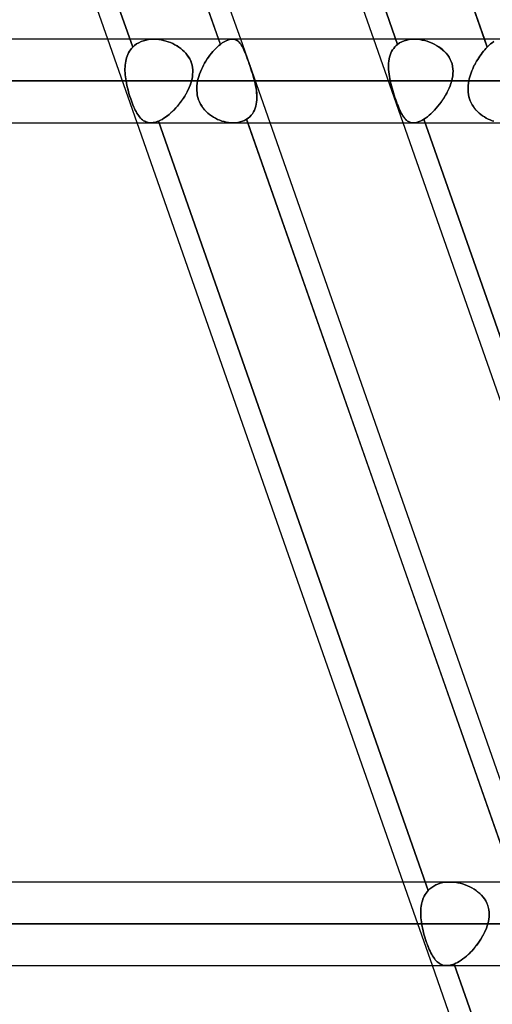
# Model space of a CAD drawing. Header units: millimetres. Extents: x -185 to 185, y -54 to 130.
# Tile 31 of 76: x -48 to -41, y 36 to 51. Entities that reach past the tile are written whole.
import ezdxf

# ---------------------------------------------------------------- set-up
doc = ezdxf.new("R2010")
doc.units = ezdxf.units.MM
doc.layers.add('MAIN-1', color=7, linetype='Continuous')
doc.layers.add('MAIN-2', color=7, linetype='Continuous')

msp = doc.modelspace()

# ---------------------------------------------------------------- linework, layer by layer
at = {"layer": 'MAIN-1'}
for p, q in [((-44.858, 62.413), (-40.814, 50.882)), ((-46.538, 50.882), (-50.471, 62.095)), ((-48.788, 62.095), (-44.855, 50.882)), ((-44.519, 50.882), (-48.452, 62.095)), ((-42.496, 50.882), (-46.43, 62.095)), ((91.581, 50.882), (-91.581, 50.882)), ((92.124, 50.248), (-92.124, 50.248)), ((-91.603, 49.612), (91.603, 49.612)), ((-42.047, 38.082), (-46.092, 49.612)), ((-44.409, 49.612), (-40.364, 38.082)), ((-40.029, 38.082), (-44.073, 49.612)), ((-38.006, 38.082), (-42.051, 49.612)), ((96.074, 38.082), (-96.074, 38.082)), ((96.649, 37.447), (-96.649, 37.447)), ((-96.053, 36.812), (96.053, 36.812)), ((-37.557, 25.282), (-41.602, 36.812))]:
    msp.add_line(p, q, dxfattribs=at)
at = {"layer": 'MAIN-2'}
for p, q in [((-46.159, 50.761), (-50.257, 62.442)), ((-50.257, 62.442), (-46.159, 50.761)), ((-44.827, 50.804), (-48.919, 62.468)), ((-42.133, 50.804), (-46.225, 62.468)), ((-46.225, 62.468), (-42.133, 50.804)), ((-40.771, 50.761), (-44.869, 62.442)), ((-46.092, 49.612), (-46.538, 50.882)), ((-46.069, 50.829), (-46.034, 50.846)), ((-46.034, 50.846), (-46.069, 50.829)), ((-46.034, 50.846), (-45.997, 50.86)), ((-45.997, 50.86), (-46.034, 50.846)), ((-45.997, 50.86), (-45.958, 50.87)), ((-45.958, 50.87), (-45.997, 50.86)), ((-45.958, 50.87), (-45.918, 50.877)), ((-45.918, 50.877), (-45.958, 50.87)), ((-45.918, 50.877), (-45.877, 50.881)), ((-45.877, 50.881), (-45.918, 50.877)), ((-45.877, 50.881), (-45.835, 50.882)), ((-45.835, 50.882), (-45.877, 50.881)), ((-45.835, 50.882), (-45.799, 50.881)), ((-45.799, 50.881), (-45.835, 50.882)), ((-45.799, 50.881), (-45.763, 50.877)), ((-45.763, 50.877), (-45.799, 50.881)), ((-45.763, 50.877), (-45.726, 50.872)), ((-45.727, 50.872), (-45.763, 50.877)), ((-45.691, 50.864), (-45.727, 50.872)), ((-45.726, 50.872), (-45.69, 50.864)), ((-45.655, 50.855), (-45.691, 50.864)), ((-45.69, 50.864), (-45.654, 50.855)), ((-45.619, 50.843), (-45.655, 50.855)), ((-45.654, 50.855), (-45.619, 50.843)), ((-44.855, 50.882), (-44.827, 50.804)), ((-44.742, 50.858), (-44.769, 50.844)), ((-44.769, 50.843), (-44.742, 50.858)), ((-44.715, 50.869), (-44.742, 50.858)), ((-44.742, 50.858), (-44.715, 50.869)), ((-44.69, 50.877), (-44.715, 50.869)), ((-44.715, 50.869), (-44.69, 50.877)), ((-44.665, 50.881), (-44.69, 50.877)), ((-44.69, 50.877), (-44.665, 50.881)), ((-44.643, 50.882), (-44.665, 50.881)), ((-44.665, 50.881), (-44.643, 50.882)), ((-44.624, 50.881), (-44.643, 50.882)), ((-44.643, 50.882), (-44.624, 50.881)), ((-44.606, 50.877), (-44.624, 50.881)), ((-44.624, 50.881), (-44.606, 50.877)), ((-44.589, 50.87), (-44.606, 50.877)), ((-44.606, 50.877), (-44.589, 50.87)), ((-44.573, 50.861), (-44.589, 50.87)), ((-44.589, 50.87), (-44.573, 50.861)), ((-44.558, 50.85), (-44.573, 50.861)), ((-44.573, 50.861), (-44.558, 50.851)), ((-44.558, 50.851), (-44.543, 50.838)), ((-44.543, 50.837), (-44.558, 50.85)), ((-44.073, 49.612), (-44.519, 50.882)), ((-42.051, 49.612), (-42.496, 50.882)), ((-42.068, 50.843), (-42.033, 50.858)), ((-42.033, 50.858), (-42.068, 50.844)), ((-42.033, 50.858), (-41.995, 50.869)), ((-41.995, 50.869), (-42.033, 50.858)), ((-41.995, 50.869), (-41.955, 50.877)), ((-41.955, 50.877), (-41.995, 50.869)), ((-41.955, 50.877), (-41.914, 50.881)), ((-41.914, 50.881), (-41.955, 50.877)), ((-41.914, 50.881), (-41.872, 50.882)), ((-41.872, 50.882), (-41.914, 50.881)), ((-41.872, 50.882), (-41.834, 50.881)), ((-41.834, 50.881), (-41.872, 50.882)), ((-41.834, 50.881), (-41.796, 50.877)), ((-41.796, 50.877), (-41.834, 50.881)), ((-41.796, 50.877), (-41.758, 50.87)), ((-41.758, 50.87), (-41.796, 50.877)), ((-41.758, 50.87), (-41.72, 50.861)), ((-41.72, 50.861), (-41.758, 50.87)), ((-41.72, 50.861), (-41.683, 50.851)), ((-41.683, 50.85), (-41.72, 50.861)), ((-41.683, 50.851), (-41.646, 50.838)), ((-41.646, 50.837), (-41.683, 50.85)), ((-40.814, 50.882), (-40.771, 50.761)), ((-40.67, 50.846), (-40.694, 50.829)), ((-40.694, 50.829), (-40.67, 50.846)), ((-46.222, 50.676), (-46.208, 50.699)), ((-46.208, 50.699), (-46.222, 50.676)), ((-46.208, 50.699), (-46.193, 50.721)), ((-46.193, 50.721), (-46.208, 50.699)), ((-46.193, 50.721), (-46.177, 50.742)), ((-46.177, 50.742), (-46.193, 50.721)), ((-46.177, 50.742), (-46.159, 50.761)), ((-46.159, 50.761), (-46.177, 50.742)), ((-46.159, 50.761), (-46.132, 50.787)), ((-46.132, 50.787), (-46.159, 50.761)), ((-46.132, 50.787), (-46.101, 50.81)), ((-46.101, 50.81), (-46.132, 50.787)), ((-46.101, 50.81), (-46.069, 50.829)), ((-46.069, 50.829), (-46.101, 50.81)), ((-45.619, 50.843), (-45.585, 50.83)), ((-45.585, 50.83), (-45.619, 50.843)), ((-45.585, 50.83), (-45.551, 50.815)), ((-45.551, 50.815), (-45.585, 50.83)), ((-45.551, 50.815), (-45.519, 50.799)), ((-45.518, 50.799), (-45.551, 50.815)), ((-45.519, 50.799), (-45.488, 50.781)), ((-45.487, 50.781), (-45.518, 50.799)), ((-45.488, 50.781), (-45.458, 50.762)), ((-45.457, 50.761), (-45.487, 50.781)), ((-45.458, 50.762), (-45.429, 50.741)), ((-45.428, 50.74), (-45.457, 50.761)), ((-45.429, 50.741), (-45.402, 50.718)), ((-45.401, 50.718), (-45.428, 50.74)), ((-45.402, 50.718), (-45.376, 50.694)), ((-45.376, 50.694), (-45.401, 50.718)), ((-44.919, 50.72), (-44.942, 50.694)), ((-44.942, 50.694), (-44.919, 50.72)), ((-44.896, 50.743), (-44.919, 50.72)), ((-44.919, 50.72), (-44.896, 50.743)), ((-44.873, 50.765), (-44.896, 50.743)), ((-44.896, 50.743), (-44.873, 50.765)), ((-44.85, 50.786), (-44.873, 50.765)), ((-44.873, 50.765), (-44.85, 50.785)), ((-44.827, 50.804), (-44.85, 50.786)), ((-44.85, 50.785), (-44.827, 50.804)), ((-44.798, 50.826), (-44.827, 50.804)), ((-44.827, 50.804), (-44.798, 50.826)), ((-44.769, 50.844), (-44.798, 50.826)), ((-44.798, 50.826), (-44.769, 50.843)), ((-44.543, 50.838), (-44.53, 50.823)), ((-44.53, 50.823), (-44.543, 50.837)), ((-44.517, 50.806), (-44.53, 50.823)), ((-44.53, 50.823), (-44.517, 50.806)), ((-44.505, 50.787), (-44.517, 50.806)), ((-44.517, 50.806), (-44.505, 50.788)), ((-44.505, 50.788), (-44.493, 50.768)), ((-44.493, 50.767), (-44.505, 50.787)), ((-44.493, 50.768), (-44.482, 50.746)), ((-44.482, 50.745), (-44.493, 50.767)), ((-44.482, 50.746), (-44.471, 50.722)), ((-44.47, 50.721), (-44.482, 50.745)), ((-44.471, 50.722), (-44.46, 50.697)), ((-44.459, 50.696), (-44.47, 50.721)), ((-44.46, 50.697), (-44.448, 50.669)), ((-44.448, 50.668), (-44.459, 50.696)), ((-42.224, 50.694), (-42.209, 50.72)), ((-42.209, 50.72), (-42.224, 50.694)), ((-42.209, 50.72), (-42.193, 50.743)), ((-42.193, 50.743), (-42.209, 50.72)), ((-42.193, 50.743), (-42.175, 50.765)), ((-42.175, 50.765), (-42.193, 50.743)), ((-42.155, 50.786), (-42.175, 50.765)), ((-42.175, 50.765), (-42.155, 50.785)), ((-42.155, 50.785), (-42.133, 50.804)), ((-42.133, 50.804), (-42.155, 50.786)), ((-42.133, 50.804), (-42.102, 50.826)), ((-42.102, 50.826), (-42.133, 50.804)), ((-42.068, 50.844), (-42.102, 50.826)), ((-42.102, 50.826), (-42.068, 50.843)), ((-41.646, 50.838), (-41.61, 50.823)), ((-41.61, 50.823), (-41.646, 50.837)), ((-41.61, 50.823), (-41.575, 50.806)), ((-41.575, 50.806), (-41.61, 50.823)), ((-41.575, 50.806), (-41.542, 50.788)), ((-41.541, 50.787), (-41.575, 50.806)), ((-41.542, 50.788), (-41.51, 50.768)), ((-41.508, 50.767), (-41.541, 50.787)), ((-41.51, 50.768), (-41.479, 50.746)), ((-41.478, 50.745), (-41.508, 50.767)), ((-41.479, 50.746), (-41.449, 50.722)), ((-41.448, 50.721), (-41.478, 50.745)), ((-41.449, 50.722), (-41.421, 50.697)), ((-41.421, 50.696), (-41.448, 50.721)), ((-41.421, 50.697), (-41.396, 50.669)), ((-41.395, 50.668), (-41.421, 50.696)), ((-40.827, 50.699), (-40.845, 50.676)), ((-40.845, 50.676), (-40.827, 50.699)), ((-40.808, 50.721), (-40.827, 50.699)), ((-40.827, 50.699), (-40.808, 50.721)), ((-40.79, 50.742), (-40.808, 50.721)), ((-40.808, 50.721), (-40.79, 50.742)), ((-40.771, 50.761), (-40.79, 50.742)), ((-40.79, 50.742), (-40.771, 50.761)), ((-40.745, 50.787), (-40.771, 50.761)), ((-40.771, 50.761), (-40.745, 50.787)), ((-40.719, 50.81), (-40.745, 50.787)), ((-40.745, 50.787), (-40.719, 50.81)), ((-40.694, 50.829), (-40.719, 50.81)), ((-40.719, 50.81), (-40.694, 50.829)), ((-46.271, 50.519), (-46.267, 50.547)), ((-46.267, 50.547), (-46.271, 50.519)), ((-46.267, 50.547), (-46.261, 50.574)), ((-46.26, 50.574), (-46.267, 50.547)), ((-46.261, 50.574), (-46.253, 50.601)), ((-46.253, 50.601), (-46.26, 50.574)), ((-46.253, 50.601), (-46.244, 50.627)), ((-46.244, 50.627), (-46.253, 50.601)), ((-46.244, 50.627), (-46.234, 50.652)), ((-46.234, 50.652), (-46.244, 50.627)), ((-46.234, 50.652), (-46.222, 50.676)), ((-46.222, 50.676), (-46.234, 50.652)), ((-45.376, 50.694), (-45.352, 50.669)), ((-45.352, 50.668), (-45.376, 50.694)), ((-45.352, 50.669), (-45.33, 50.641)), ((-45.33, 50.641), (-45.352, 50.668)), ((-45.33, 50.641), (-45.31, 50.613)), ((-45.31, 50.612), (-45.33, 50.641)), ((-45.31, 50.613), (-45.293, 50.582)), ((-45.293, 50.582), (-45.31, 50.612)), ((-45.293, 50.582), (-45.278, 50.552)), ((-45.278, 50.551), (-45.293, 50.582)), ((-45.278, 50.552), (-45.267, 50.52)), ((-45.266, 50.519), (-45.278, 50.551)), ((-45.048, 50.551), (-45.067, 50.519)), ((-45.067, 50.519), (-45.048, 50.551)), ((-45.028, 50.582), (-45.048, 50.551)), ((-45.048, 50.551), (-45.028, 50.582)), ((-45.007, 50.611), (-45.028, 50.582)), ((-45.028, 50.582), (-45.007, 50.611)), ((-44.986, 50.64), (-45.007, 50.611)), ((-45.007, 50.611), (-44.986, 50.64)), ((-44.964, 50.668), (-44.986, 50.64)), ((-44.986, 50.64), (-44.964, 50.668)), ((-44.942, 50.694), (-44.964, 50.668)), ((-44.964, 50.668), (-44.942, 50.694)), ((-44.448, 50.669), (-44.437, 50.64)), ((-44.436, 50.639), (-44.448, 50.668)), ((-44.437, 50.64), (-44.425, 50.609)), ((-44.425, 50.608), (-44.436, 50.639)), ((-44.425, 50.609), (-44.413, 50.576)), ((-44.413, 50.575), (-44.425, 50.608)), ((-44.413, 50.576), (-44.401, 50.542)), ((-44.401, 50.542), (-44.413, 50.575)), ((-42.27, 50.519), (-42.267, 50.551)), ((-42.267, 50.551), (-42.27, 50.519)), ((-42.267, 50.551), (-42.262, 50.582)), ((-42.262, 50.582), (-42.267, 50.551)), ((-42.262, 50.582), (-42.255, 50.611)), ((-42.255, 50.611), (-42.262, 50.582)), ((-42.255, 50.611), (-42.246, 50.64)), ((-42.246, 50.64), (-42.255, 50.611)), ((-42.246, 50.64), (-42.236, 50.668)), ((-42.236, 50.668), (-42.246, 50.64)), ((-42.236, 50.668), (-42.224, 50.694)), ((-42.224, 50.694), (-42.236, 50.668)), ((-41.396, 50.669), (-41.372, 50.64)), ((-41.371, 50.639), (-41.395, 50.668)), ((-41.372, 50.64), (-41.351, 50.609)), ((-41.35, 50.608), (-41.371, 50.639)), ((-41.351, 50.609), (-41.333, 50.576)), ((-41.332, 50.575), (-41.35, 50.608)), ((-41.333, 50.576), (-41.318, 50.542)), ((-41.317, 50.542), (-41.332, 50.575)), ((-40.932, 50.547), (-40.948, 50.519)), ((-40.948, 50.519), (-40.932, 50.547)), ((-40.915, 50.574), (-40.932, 50.547)), ((-40.932, 50.547), (-40.915, 50.574)), ((-40.898, 50.601), (-40.915, 50.574)), ((-40.915, 50.574), (-40.898, 50.601)), ((-40.881, 50.627), (-40.898, 50.601)), ((-40.898, 50.601), (-40.881, 50.627)), ((-40.863, 50.652), (-40.881, 50.627)), ((-40.881, 50.627), (-40.863, 50.652)), ((-40.845, 50.676), (-40.863, 50.652)), ((-40.863, 50.652), (-40.845, 50.676)), ((-46.278, 50.432), (-46.277, 50.461)), ((-46.277, 50.461), (-46.278, 50.432)), ((-46.278, 50.402), (-46.278, 50.432)), ((-46.278, 50.432), (-46.278, 50.402)), ((-46.277, 50.372), (-46.278, 50.402)), ((-46.278, 50.402), (-46.277, 50.372)), ((-46.275, 50.491), (-46.277, 50.461)), ((-46.277, 50.461), (-46.275, 50.49)), ((-46.275, 50.49), (-46.271, 50.519)), ((-46.271, 50.519), (-46.275, 50.491)), ((-45.267, 50.52), (-45.258, 50.487)), ((-45.257, 50.486), (-45.266, 50.519)), ((-45.258, 50.487), (-45.251, 50.453)), ((-45.251, 50.452), (-45.257, 50.486)), ((-45.251, 50.453), (-45.248, 50.419)), ((-45.248, 50.418), (-45.251, 50.452)), ((-45.248, 50.419), (-45.247, 50.384)), ((-45.247, 50.384), (-45.248, 50.418)), ((-45.117, 50.421), (-45.132, 50.387)), ((-45.132, 50.387), (-45.117, 50.421)), ((-45.101, 50.454), (-45.117, 50.421)), ((-45.117, 50.421), (-45.101, 50.454)), ((-45.085, 50.487), (-45.101, 50.454)), ((-45.101, 50.454), (-45.085, 50.487)), ((-45.067, 50.519), (-45.085, 50.487)), ((-45.085, 50.487), (-45.067, 50.519)), ((-44.389, 50.507), (-44.401, 50.542)), ((-44.401, 50.542), (-44.389, 50.508)), ((-44.389, 50.508), (-44.377, 50.471)), ((-44.376, 50.47), (-44.389, 50.507)), ((-44.377, 50.471), (-44.364, 50.434)), ((-44.364, 50.434), (-44.376, 50.47)), ((-44.352, 50.396), (-44.364, 50.434)), ((-44.364, 50.434), (-44.352, 50.397)), ((-44.352, 50.397), (-44.34, 50.36)), ((-44.34, 50.359), (-44.352, 50.396)), ((-42.271, 50.487), (-42.27, 50.519)), ((-42.27, 50.519), (-42.271, 50.487)), ((-42.271, 50.454), (-42.271, 50.487)), ((-42.271, 50.487), (-42.271, 50.454)), ((-42.27, 50.421), (-42.271, 50.454)), ((-42.271, 50.454), (-42.27, 50.421)), ((-42.267, 50.387), (-42.27, 50.421)), ((-42.27, 50.421), (-42.267, 50.387)), ((-41.318, 50.542), (-41.306, 50.508)), ((-41.306, 50.507), (-41.317, 50.542)), ((-41.306, 50.508), (-41.297, 50.471)), ((-41.297, 50.47), (-41.306, 50.507)), ((-41.297, 50.471), (-41.292, 50.434)), ((-41.292, 50.434), (-41.297, 50.47)), ((-41.292, 50.434), (-41.29, 50.397)), ((-41.29, 50.396), (-41.292, 50.434)), ((-41.29, 50.397), (-41.291, 50.36)), ((-41.291, 50.359), (-41.29, 50.396)), ((-41.003, 50.402), (-41.015, 50.372)), ((-41.015, 50.372), (-41.003, 50.402)), ((-40.991, 50.432), (-41.003, 50.402)), ((-41.003, 50.402), (-40.991, 50.432)), ((-40.977, 50.461), (-40.991, 50.432)), ((-40.991, 50.432), (-40.977, 50.461)), ((-40.963, 50.491), (-40.977, 50.461)), ((-40.977, 50.461), (-40.963, 50.49)), ((-40.948, 50.519), (-40.963, 50.491)), ((-40.963, 50.49), (-40.948, 50.519)), ((-92.124, 50.248), (92.124, 50.248)), ((91.273, 50.248), (-91.273, 50.248)), ((-91.273, 50.248), (91.273, 50.248)), ((-61.849, 50.248), (-46.262, 50.248)), ((-46.262, 50.248), (-61.849, 50.248)), ((-45.268, 50.248), (-60.579, 50.248)), ((-60.579, 50.248), (-45.268, 50.248)), ((-46.275, 50.341), (-46.277, 50.372)), ((-46.277, 50.372), (-46.275, 50.341)), ((-46.272, 50.31), (-46.275, 50.341)), ((-46.275, 50.341), (-46.272, 50.31)), ((-46.267, 50.279), (-46.272, 50.31)), ((-46.272, 50.31), (-46.267, 50.279)), ((-46.262, 50.248), (-46.267, 50.279)), ((-46.267, 50.279), (-46.262, 50.248)), ((-46.262, 50.248), (-46.256, 50.213)), ((-46.256, 50.213), (-46.262, 50.248)), ((-45.268, 50.248), (-45.277, 50.214)), ((-45.277, 50.215), (-45.268, 50.248)), ((-45.259, 50.282), (-45.268, 50.248)), ((-45.268, 50.248), (-45.259, 50.281)), ((-45.253, 50.316), (-45.259, 50.282)), ((-45.259, 50.281), (-45.253, 50.315)), ((-45.249, 50.35), (-45.253, 50.316)), ((-45.253, 50.315), (-45.249, 50.35)), ((-45.247, 50.384), (-45.249, 50.35)), ((-45.249, 50.35), (-45.247, 50.384)), ((-45.18, 50.211), (-45.174, 50.248)), ((-45.174, 50.248), (-45.18, 50.211)), ((-45.166, 50.283), (-45.174, 50.248)), ((-45.174, 50.248), (-45.166, 50.283)), ((-45.174, 50.248), (-42.245, 50.248)), ((-42.245, 50.248), (-45.174, 50.248)), ((-45.156, 50.318), (-45.166, 50.283)), ((-45.166, 50.283), (-45.156, 50.318)), ((-45.144, 50.353), (-45.156, 50.318)), ((-45.156, 50.318), (-45.145, 50.352)), ((-45.145, 50.352), (-45.132, 50.387)), ((-45.132, 50.387), (-45.144, 50.353)), ((-44.34, 50.36), (-44.329, 50.322)), ((-44.329, 50.322), (-44.34, 50.359)), ((-44.318, 50.285), (-44.329, 50.322)), ((-44.329, 50.322), (-44.318, 50.285)), ((-44.308, 50.248), (-44.318, 50.285)), ((-44.318, 50.285), (-44.308, 50.248)), ((-41.311, 50.248), (-44.308, 50.248)), ((-44.308, 50.248), (-41.311, 50.248)), ((-44.299, 50.211), (-44.308, 50.248)), ((-44.308, 50.248), (-44.299, 50.211)), ((-42.263, 50.352), (-42.267, 50.387)), ((-42.267, 50.387), (-42.263, 50.353)), ((-42.263, 50.353), (-42.258, 50.318)), ((-42.258, 50.318), (-42.263, 50.352)), ((-42.252, 50.283), (-42.258, 50.318)), ((-42.258, 50.318), (-42.252, 50.283)), ((-42.245, 50.248), (-42.252, 50.283)), ((-42.252, 50.283), (-42.245, 50.248)), ((-42.245, 50.248), (-42.236, 50.211)), ((-42.236, 50.211), (-42.245, 50.248)), ((-41.311, 50.248), (-41.322, 50.211)), ((-41.322, 50.211), (-41.311, 50.248)), ((-41.302, 50.285), (-41.311, 50.248)), ((-41.311, 50.248), (-41.302, 50.285)), ((-41.295, 50.322), (-41.302, 50.285)), ((-41.302, 50.285), (-41.295, 50.322)), ((-41.291, 50.36), (-41.295, 50.322)), ((-41.295, 50.322), (-41.291, 50.359)), ((-41.056, 50.213), (-41.05, 50.248)), ((-41.05, 50.248), (-41.056, 50.213)), ((-41.043, 50.279), (-41.05, 50.248)), ((-41.05, 50.248), (-41.043, 50.279)), ((-41.05, 50.248), (41.05, 50.248)), ((41.05, 50.248), (-41.05, 50.248)), ((-41.035, 50.31), (-41.043, 50.279)), ((-41.043, 50.279), (-41.035, 50.31)), ((-41.025, 50.341), (-41.035, 50.31)), ((-41.035, 50.31), (-41.026, 50.341)), ((-41.026, 50.341), (-41.015, 50.372)), ((-41.015, 50.372), (-41.025, 50.341)), ((-46.256, 50.213), (-46.249, 50.179)), ((-46.249, 50.179), (-46.256, 50.213)), ((-46.249, 50.179), (-46.241, 50.145)), ((-46.241, 50.144), (-46.249, 50.179)), ((-46.241, 50.145), (-46.232, 50.111)), ((-46.232, 50.11), (-46.241, 50.144)), ((-46.232, 50.111), (-46.223, 50.077)), ((-46.222, 50.076), (-46.232, 50.11)), ((-45.317, 50.115), (-45.334, 50.082)), ((-45.333, 50.084), (-45.317, 50.116)), ((-45.317, 50.116), (-45.302, 50.149)), ((-45.302, 50.148), (-45.317, 50.115)), ((-45.302, 50.149), (-45.289, 50.182)), ((-45.289, 50.181), (-45.302, 50.148)), ((-45.289, 50.182), (-45.277, 50.215)), ((-45.277, 50.214), (-45.289, 50.181)), ((-45.187, 50.138), (-45.185, 50.175)), ((-45.185, 50.175), (-45.187, 50.139)), ((-45.187, 50.139), (-45.186, 50.103)), ((-45.186, 50.102), (-45.187, 50.138)), ((-45.186, 50.103), (-45.183, 50.067)), ((-45.183, 50.066), (-45.186, 50.102)), ((-45.185, 50.175), (-45.18, 50.211)), ((-45.18, 50.211), (-45.185, 50.175)), ((-44.292, 50.175), (-44.299, 50.211)), ((-44.299, 50.211), (-44.292, 50.174)), ((-44.285, 50.139), (-44.292, 50.175)), ((-44.292, 50.174), (-44.285, 50.138)), ((-44.28, 50.103), (-44.285, 50.139)), ((-44.285, 50.138), (-44.279, 50.101)), ((-44.276, 50.067), (-44.28, 50.103)), ((-44.279, 50.101), (-44.275, 50.065)), ((-42.236, 50.211), (-42.227, 50.175)), ((-42.227, 50.175), (-42.236, 50.211)), ((-42.227, 50.175), (-42.217, 50.139)), ((-42.217, 50.138), (-42.227, 50.175)), ((-42.217, 50.139), (-42.207, 50.103)), ((-42.207, 50.102), (-42.217, 50.138)), ((-42.207, 50.103), (-42.196, 50.067)), ((-42.196, 50.066), (-42.207, 50.102)), ((-41.385, 50.067), (-41.366, 50.103)), ((-41.367, 50.101), (-41.385, 50.065)), ((-41.35, 50.138), (-41.367, 50.101)), ((-41.366, 50.103), (-41.35, 50.139)), ((-41.35, 50.139), (-41.335, 50.175)), ((-41.335, 50.174), (-41.35, 50.138)), ((-41.322, 50.211), (-41.335, 50.174)), ((-41.335, 50.175), (-41.322, 50.211)), ((-41.062, 50.144), (-41.06, 50.179)), ((-41.06, 50.179), (-41.062, 50.145)), ((-41.062, 50.145), (-41.062, 50.111)), ((-41.062, 50.11), (-41.062, 50.144)), ((-41.062, 50.111), (-41.059, 50.077)), ((-41.059, 50.076), (-41.062, 50.11)), ((-41.06, 50.179), (-41.056, 50.213)), ((-41.056, 50.213), (-41.06, 50.179)), ((-46.223, 50.077), (-46.213, 50.043)), ((-46.212, 50.042), (-46.222, 50.076)), ((-46.213, 50.043), (-46.202, 50.01)), ((-46.202, 50.009), (-46.212, 50.042)), ((-46.202, 50.01), (-46.191, 49.978)), ((-46.191, 49.977), (-46.202, 50.009)), ((-46.191, 49.978), (-46.18, 49.946)), ((-46.18, 49.945), (-46.191, 49.977)), ((-45.412, 49.955), (-45.434, 49.924)), ((-45.433, 49.926), (-45.411, 49.956)), ((-45.39, 49.986), (-45.412, 49.955)), ((-45.411, 49.956), (-45.389, 49.987)), ((-45.37, 50.018), (-45.39, 49.986)), ((-45.389, 49.987), (-45.369, 50.019)), ((-45.351, 50.05), (-45.37, 50.018)), ((-45.369, 50.019), (-45.35, 50.051)), ((-45.334, 50.082), (-45.351, 50.05)), ((-45.35, 50.051), (-45.333, 50.084)), ((-45.183, 50.067), (-45.178, 50.031)), ((-45.178, 50.031), (-45.183, 50.066)), ((-45.17, 49.996), (-45.178, 50.031)), ((-45.178, 50.031), (-45.17, 49.997)), ((-45.17, 49.997), (-45.159, 49.963)), ((-45.159, 49.962), (-45.17, 49.996)), ((-45.159, 49.963), (-45.146, 49.93)), ((-45.146, 49.929), (-45.159, 49.962)), ((-44.273, 49.96), (-44.277, 49.927)), ((-44.273, 50.031), (-44.276, 50.067)), ((-44.276, 49.928), (-44.273, 49.962)), ((-44.275, 50.065), (-44.273, 50.03)), ((-44.272, 49.996), (-44.273, 50.031)), ((-44.273, 50.03), (-44.272, 49.995)), ((-44.273, 49.962), (-44.272, 49.996)), ((-44.272, 49.995), (-44.273, 49.96)), ((-42.196, 50.067), (-42.185, 50.031)), ((-42.185, 50.031), (-42.196, 50.066)), ((-42.185, 50.031), (-42.173, 49.997)), ((-42.173, 49.996), (-42.185, 50.031)), ((-42.173, 49.997), (-42.162, 49.963)), ((-42.161, 49.962), (-42.173, 49.996)), ((-42.162, 49.963), (-42.15, 49.93)), ((-42.15, 49.929), (-42.161, 49.962)), ((-41.449, 49.96), (-41.472, 49.927)), ((-41.471, 49.928), (-41.448, 49.962)), ((-41.426, 49.995), (-41.449, 49.96)), ((-41.448, 49.962), (-41.425, 49.996)), ((-41.405, 50.03), (-41.426, 49.995)), ((-41.425, 49.996), (-41.404, 50.031)), ((-41.385, 50.065), (-41.405, 50.03)), ((-41.404, 50.031), (-41.385, 50.067)), ((-41.059, 50.077), (-41.055, 50.043)), ((-41.055, 50.042), (-41.059, 50.076)), ((-41.055, 50.043), (-41.048, 50.01)), ((-41.048, 50.009), (-41.055, 50.042)), ((-41.048, 50.01), (-41.039, 49.978)), ((-41.039, 49.977), (-41.048, 50.009)), ((-41.039, 49.978), (-41.028, 49.946)), ((-41.028, 49.945), (-41.039, 49.977)), ((-46.18, 49.946), (-46.169, 49.916)), ((-46.169, 49.915), (-46.18, 49.945)), ((-46.169, 49.916), (-46.157, 49.887)), ((-46.157, 49.886), (-46.169, 49.915)), ((-46.157, 49.887), (-46.146, 49.859)), ((-46.145, 49.858), (-46.157, 49.886)), ((-46.146, 49.859), (-46.133, 49.832)), ((-46.133, 49.831), (-46.145, 49.858)), ((-46.133, 49.832), (-46.121, 49.806)), ((-46.121, 49.806), (-46.133, 49.831)), ((-46.121, 49.806), (-46.109, 49.782)), ((-46.108, 49.782), (-46.121, 49.806)), ((-45.53, 49.811), (-45.556, 49.786)), ((-45.555, 49.787), (-45.53, 49.812)), ((-45.53, 49.812), (-45.504, 49.839)), ((-45.505, 49.838), (-45.53, 49.811)), ((-45.481, 49.866), (-45.505, 49.838)), ((-45.504, 49.839), (-45.48, 49.867)), ((-45.457, 49.895), (-45.481, 49.866)), ((-45.48, 49.867), (-45.456, 49.896)), ((-45.434, 49.924), (-45.457, 49.895)), ((-45.456, 49.896), (-45.433, 49.926)), ((-45.146, 49.93), (-45.13, 49.898)), ((-45.13, 49.897), (-45.146, 49.929)), ((-45.13, 49.898), (-45.112, 49.868)), ((-45.112, 49.867), (-45.13, 49.897)), ((-45.112, 49.868), (-45.092, 49.838)), ((-45.091, 49.838), (-45.112, 49.867)), ((-45.092, 49.838), (-45.069, 49.811)), ((-45.069, 49.81), (-45.091, 49.838)), ((-45.069, 49.811), (-45.045, 49.785)), ((-45.044, 49.784), (-45.069, 49.81)), ((-44.324, 49.777), (-44.31, 49.804)), ((-44.31, 49.804), (-44.324, 49.777)), ((-44.31, 49.804), (-44.298, 49.834)), ((-44.298, 49.833), (-44.31, 49.804)), ((-44.298, 49.834), (-44.289, 49.864)), ((-44.289, 49.863), (-44.298, 49.833)), ((-44.289, 49.864), (-44.281, 49.896)), ((-44.282, 49.894), (-44.289, 49.863)), ((-44.277, 49.927), (-44.282, 49.894)), ((-44.281, 49.896), (-44.276, 49.928)), ((-42.15, 49.93), (-42.138, 49.898)), ((-42.138, 49.897), (-42.15, 49.929)), ((-42.138, 49.898), (-42.126, 49.868)), ((-42.126, 49.867), (-42.138, 49.897)), ((-42.126, 49.868), (-42.114, 49.838)), ((-42.114, 49.838), (-42.126, 49.867)), ((-42.114, 49.838), (-42.102, 49.811)), ((-42.102, 49.81), (-42.114, 49.838)), ((-42.102, 49.811), (-42.09, 49.785)), ((-42.09, 49.784), (-42.102, 49.81)), ((-41.573, 49.804), (-41.6, 49.777)), ((-41.6, 49.777), (-41.573, 49.804)), ((-41.573, 49.804), (-41.547, 49.834)), ((-41.547, 49.833), (-41.573, 49.804)), ((-41.547, 49.834), (-41.521, 49.864)), ((-41.521, 49.863), (-41.547, 49.833)), ((-41.521, 49.864), (-41.496, 49.896)), ((-41.496, 49.894), (-41.521, 49.863)), ((-41.496, 49.896), (-41.471, 49.928)), ((-41.472, 49.927), (-41.496, 49.894)), ((-41.028, 49.946), (-41.014, 49.916)), ((-41.014, 49.915), (-41.028, 49.945)), ((-41.014, 49.916), (-40.999, 49.887)), ((-40.998, 49.886), (-41.014, 49.915)), ((-40.999, 49.887), (-40.981, 49.859)), ((-40.981, 49.858), (-40.998, 49.886)), ((-40.981, 49.859), (-40.962, 49.832)), ((-40.961, 49.831), (-40.981, 49.858)), ((-40.962, 49.832), (-40.94, 49.806)), ((-40.94, 49.806), (-40.961, 49.831)), ((-40.917, 49.782), (-40.94, 49.806)), ((-40.94, 49.806), (-40.917, 49.782)), ((-46.109, 49.782), (-46.096, 49.76)), ((-46.096, 49.759), (-46.108, 49.782)), ((-46.096, 49.76), (-46.083, 49.739)), ((-46.082, 49.738), (-46.096, 49.759)), ((-46.083, 49.739), (-46.069, 49.719)), ((-46.069, 49.719), (-46.082, 49.738)), ((-46.069, 49.719), (-46.055, 49.701)), ((-46.055, 49.701), (-46.069, 49.719)), ((-46.055, 49.701), (-46.041, 49.685)), ((-46.041, 49.685), (-46.055, 49.701)), ((-46.041, 49.685), (-46.026, 49.67)), ((-46.026, 49.67), (-46.041, 49.685)), ((-46.026, 49.67), (-46.011, 49.657)), ((-46.011, 49.657), (-46.026, 49.67)), ((-46.011, 49.657), (-45.995, 49.645)), ((-45.995, 49.645), (-46.011, 49.657)), ((-45.74, 49.651), (-45.766, 49.639)), ((-45.766, 49.639), (-45.74, 49.651)), ((-45.714, 49.665), (-45.74, 49.651)), ((-45.74, 49.651), (-45.714, 49.665)), ((-45.688, 49.681), (-45.714, 49.665)), ((-45.714, 49.665), (-45.688, 49.681)), ((-45.688, 49.681), (-45.661, 49.699)), ((-45.661, 49.698), (-45.688, 49.681)), ((-45.635, 49.718), (-45.661, 49.698)), ((-45.661, 49.699), (-45.634, 49.718)), ((-45.608, 49.739), (-45.635, 49.718)), ((-45.634, 49.718), (-45.608, 49.74)), ((-45.582, 49.762), (-45.608, 49.739)), ((-45.608, 49.74), (-45.581, 49.762)), ((-45.556, 49.786), (-45.582, 49.762)), ((-45.581, 49.762), (-45.555, 49.787)), ((-45.045, 49.785), (-45.019, 49.761)), ((-45.018, 49.76), (-45.044, 49.784)), ((-45.019, 49.761), (-44.991, 49.738)), ((-44.991, 49.737), (-45.018, 49.76)), ((-44.991, 49.738), (-44.963, 49.717)), ((-44.962, 49.717), (-44.991, 49.737)), ((-44.963, 49.717), (-44.933, 49.698)), ((-44.932, 49.698), (-44.962, 49.717)), ((-44.933, 49.698), (-44.902, 49.681)), ((-44.901, 49.681), (-44.932, 49.698)), ((-44.902, 49.681), (-44.87, 49.665)), ((-44.87, 49.665), (-44.901, 49.681)), ((-44.838, 49.652), (-44.87, 49.665)), ((-44.87, 49.665), (-44.838, 49.652)), ((-44.805, 49.64), (-44.838, 49.652)), ((-44.838, 49.652), (-44.805, 49.64)), ((-44.459, 49.65), (-44.492, 49.636)), ((-44.492, 49.636), (-44.459, 49.65)), ((-44.428, 49.667), (-44.459, 49.65)), ((-44.459, 49.65), (-44.428, 49.667)), ((-44.428, 49.667), (-44.403, 49.685)), ((-44.403, 49.685), (-44.428, 49.667)), ((-44.428, 49.667), (-44.409, 49.612)), ((-40.336, 38.003), (-44.428, 49.667)), ((-44.403, 49.685), (-44.38, 49.705)), ((-44.38, 49.705), (-44.403, 49.685)), ((-44.38, 49.705), (-44.359, 49.727)), ((-44.359, 49.727), (-44.38, 49.705)), ((-44.359, 49.727), (-44.34, 49.751)), ((-44.34, 49.751), (-44.359, 49.727)), ((-44.34, 49.751), (-44.324, 49.777)), ((-44.324, 49.777), (-44.34, 49.751)), ((-42.09, 49.785), (-42.077, 49.76)), ((-42.077, 49.76), (-42.09, 49.784)), ((-42.077, 49.76), (-42.065, 49.738)), ((-42.065, 49.737), (-42.077, 49.76)), ((-42.065, 49.738), (-42.052, 49.717)), ((-42.052, 49.717), (-42.065, 49.737)), ((-42.052, 49.717), (-42.039, 49.698)), ((-42.039, 49.698), (-42.052, 49.717)), ((-42.039, 49.698), (-42.026, 49.681)), ((-42.025, 49.681), (-42.039, 49.698)), ((-42.026, 49.681), (-42.011, 49.665)), ((-42.011, 49.665), (-42.025, 49.681)), ((-42.011, 49.665), (-41.997, 49.652)), ((-41.997, 49.652), (-42.011, 49.665)), ((-41.997, 49.652), (-41.982, 49.64)), ((-41.982, 49.64), (-41.997, 49.652)), ((-41.792, 49.636), (-41.763, 49.65)), ((-41.763, 49.65), (-41.792, 49.636)), ((-41.763, 49.65), (-41.734, 49.667)), ((-41.734, 49.667), (-41.763, 49.65)), ((-41.708, 49.685), (-41.734, 49.667)), ((-41.734, 49.667), (-41.708, 49.685)), ((-37.642, 38.003), (-41.734, 49.667)), ((-41.734, 49.667), (-37.642, 38.003)), ((-41.681, 49.705), (-41.708, 49.685)), ((-41.708, 49.685), (-41.681, 49.705)), ((-41.654, 49.727), (-41.681, 49.705)), ((-41.681, 49.705), (-41.654, 49.727)), ((-41.627, 49.751), (-41.654, 49.727)), ((-41.654, 49.727), (-41.627, 49.751)), ((-41.6, 49.777), (-41.627, 49.751)), ((-41.627, 49.751), (-41.6, 49.777)), ((-40.893, 49.759), (-40.917, 49.782)), ((-40.917, 49.782), (-40.893, 49.76)), ((-40.893, 49.76), (-40.868, 49.739)), ((-40.867, 49.738), (-40.893, 49.759)), ((-40.868, 49.739), (-40.842, 49.719)), ((-40.841, 49.719), (-40.867, 49.738)), ((-40.842, 49.719), (-40.814, 49.701)), ((-40.814, 49.701), (-40.841, 49.719)), ((-40.786, 49.685), (-40.814, 49.701)), ((-40.814, 49.701), (-40.786, 49.685)), ((-40.757, 49.67), (-40.786, 49.685)), ((-40.786, 49.685), (-40.757, 49.67)), ((-40.728, 49.657), (-40.757, 49.67)), ((-40.757, 49.67), (-40.728, 49.657)), ((-40.698, 49.645), (-40.728, 49.657)), ((-40.728, 49.657), (-40.698, 49.645)), ((-45.995, 49.645), (-45.978, 49.635)), ((-45.978, 49.635), (-45.995, 49.645)), ((-45.978, 49.635), (-45.961, 49.627)), ((-45.961, 49.627), (-45.978, 49.635)), ((-45.961, 49.627), (-45.943, 49.621)), ((-45.943, 49.621), (-45.961, 49.627)), ((-45.943, 49.621), (-45.924, 49.616)), ((-45.924, 49.616), (-45.943, 49.621)), ((-45.924, 49.616), (-45.905, 49.613)), ((-45.905, 49.613), (-45.924, 49.616)), ((-45.905, 49.613), (-45.885, 49.612)), ((-45.885, 49.612), (-45.905, 49.613)), ((-45.885, 49.612), (-45.866, 49.613)), ((-45.866, 49.613), (-45.885, 49.612)), ((-45.866, 49.613), (-45.847, 49.615)), ((-45.847, 49.615), (-45.866, 49.613)), ((-45.847, 49.615), (-45.827, 49.619)), ((-45.827, 49.619), (-45.847, 49.615)), ((-45.827, 49.619), (-45.807, 49.624)), ((-45.807, 49.624), (-45.827, 49.619)), ((-45.807, 49.624), (-45.787, 49.631)), ((-45.787, 49.631), (-45.807, 49.624)), ((-45.787, 49.631), (-45.766, 49.639)), ((-45.766, 49.639), (-45.787, 49.631)), ((-41.666, 37.954), (-45.766, 49.639)), ((-45.766, 49.639), (-41.666, 37.954)), ((-44.772, 49.631), (-44.805, 49.64)), ((-44.805, 49.64), (-44.772, 49.631)), ((-44.739, 49.623), (-44.772, 49.631)), ((-44.772, 49.631), (-44.739, 49.623)), ((-44.706, 49.617), (-44.739, 49.623)), ((-44.739, 49.623), (-44.706, 49.617)), ((-44.673, 49.614), (-44.706, 49.617)), ((-44.706, 49.617), (-44.673, 49.614)), ((-44.64, 49.613), (-44.673, 49.614)), ((-44.673, 49.614), (-44.64, 49.613)), ((-44.601, 49.614), (-44.64, 49.613)), ((-44.64, 49.613), (-44.601, 49.614)), ((-44.563, 49.618), (-44.601, 49.614)), ((-44.601, 49.614), (-44.563, 49.618)), ((-44.527, 49.626), (-44.563, 49.618)), ((-44.563, 49.618), (-44.527, 49.626)), ((-44.492, 49.636), (-44.527, 49.626)), ((-44.527, 49.626), (-44.492, 49.636)), ((-41.982, 49.64), (-41.966, 49.631)), ((-41.966, 49.631), (-41.982, 49.64)), ((-41.966, 49.631), (-41.949, 49.623)), ((-41.949, 49.623), (-41.966, 49.631)), ((-41.949, 49.623), (-41.932, 49.617)), ((-41.932, 49.617), (-41.949, 49.623)), ((-41.932, 49.617), (-41.914, 49.614)), ((-41.914, 49.614), (-41.932, 49.617)), ((-41.914, 49.614), (-41.895, 49.613)), ((-41.895, 49.613), (-41.914, 49.614)), ((-41.895, 49.613), (-41.871, 49.614)), ((-41.871, 49.614), (-41.895, 49.613)), ((-41.871, 49.614), (-41.846, 49.618)), ((-41.846, 49.618), (-41.871, 49.614)), ((-41.846, 49.618), (-41.819, 49.626)), ((-41.819, 49.626), (-41.846, 49.618)), ((-41.819, 49.626), (-41.792, 49.636)), ((-41.792, 49.636), (-41.819, 49.626)), ((-40.668, 49.635), (-40.698, 49.645)), ((-40.698, 49.645), (-40.669, 49.635)), ((-41.602, 36.812), (-42.047, 38.082)), ((-41.641, 37.978), (-41.614, 38)), ((-41.614, 38), (-41.641, 37.978)), ((-41.614, 38), (-41.584, 38.02)), ((-41.584, 38.02), (-41.614, 38)), ((-41.584, 38.02), (-41.553, 38.037)), ((-41.553, 38.037), (-41.584, 38.02)), ((-41.553, 38.037), (-41.519, 38.051)), ((-41.519, 38.051), (-41.553, 38.037)), ((-41.519, 38.051), (-41.484, 38.063)), ((-41.484, 38.063), (-41.519, 38.051)), ((-41.484, 38.063), (-41.448, 38.072)), ((-41.448, 38.072), (-41.484, 38.063)), ((-41.448, 38.072), (-41.41, 38.078)), ((-41.41, 38.078), (-41.448, 38.072)), ((-41.41, 38.078), (-41.372, 38.082)), ((-41.372, 38.082), (-41.41, 38.078)), ((-41.372, 38.082), (-41.333, 38.082)), ((-41.333, 38.082), (-41.372, 38.082)), ((-41.333, 38.082), (-41.295, 38.081)), ((-41.295, 38.081), (-41.333, 38.082)), ((-41.295, 38.081), (-41.257, 38.077)), ((-41.257, 38.077), (-41.295, 38.081)), ((-41.257, 38.077), (-41.219, 38.071)), ((-41.219, 38.071), (-41.257, 38.077)), ((-41.219, 38.071), (-41.181, 38.063)), ((-41.182, 38.063), (-41.219, 38.071)), ((-41.144, 38.053), (-41.182, 38.063)), ((-41.181, 38.063), (-41.144, 38.053)), ((-41.144, 38.053), (-41.107, 38.04)), ((-41.107, 38.041), (-41.144, 38.053)), ((-41.071, 38.026), (-41.107, 38.041)), ((-41.107, 38.04), (-41.071, 38.026)), ((-41.071, 38.026), (-41.037, 38.011)), ((-41.036, 38.011), (-41.071, 38.026)), ((-41.037, 38.011), (-41.003, 37.993)), ((-41.003, 37.993), (-41.036, 38.011)), ((-41.003, 37.993), (-40.971, 37.974)), ((-40.971, 37.974), (-41.003, 37.993)), ((-41.748, 37.82), (-41.738, 37.845)), ((-41.738, 37.845), (-41.748, 37.82)), ((-41.738, 37.845), (-41.727, 37.869)), ((-41.727, 37.869), (-41.738, 37.845)), ((-41.727, 37.869), (-41.714, 37.892)), ((-41.714, 37.892), (-41.727, 37.869)), ((-41.714, 37.892), (-41.699, 37.914)), ((-41.699, 37.914), (-41.714, 37.892)), ((-41.699, 37.914), (-41.684, 37.935)), ((-41.684, 37.935), (-41.699, 37.914)), ((-41.684, 37.935), (-41.666, 37.954)), ((-41.666, 37.954), (-41.684, 37.935)), ((-41.666, 37.954), (-41.641, 37.978)), ((-41.641, 37.978), (-41.666, 37.954)), ((-40.971, 37.974), (-40.941, 37.953)), ((-40.94, 37.953), (-40.971, 37.974)), ((-40.941, 37.953), (-40.911, 37.931)), ((-40.911, 37.93), (-40.94, 37.953)), ((-40.911, 37.931), (-40.884, 37.907)), ((-40.883, 37.906), (-40.911, 37.93)), ((-40.884, 37.907), (-40.858, 37.881)), ((-40.857, 37.88), (-40.883, 37.906)), ((-40.858, 37.881), (-40.834, 37.854)), ((-40.833, 37.853), (-40.857, 37.88)), ((-40.834, 37.854), (-40.812, 37.824)), ((-40.812, 37.824), (-40.833, 37.853)), ((-41.781, 37.657), (-41.779, 37.686)), ((-41.779, 37.686), (-41.781, 37.657)), ((-41.779, 37.686), (-41.775, 37.714)), ((-41.775, 37.714), (-41.779, 37.686)), ((-41.775, 37.714), (-41.771, 37.742)), ((-41.771, 37.742), (-41.775, 37.714)), ((-41.764, 37.769), (-41.771, 37.742)), ((-41.771, 37.742), (-41.765, 37.768)), ((-41.765, 37.768), (-41.757, 37.795)), ((-41.757, 37.795), (-41.764, 37.769)), ((-41.757, 37.795), (-41.748, 37.82)), ((-41.748, 37.82), (-41.757, 37.795)), ((-40.812, 37.824), (-40.793, 37.794)), ((-40.793, 37.793), (-40.812, 37.824)), ((-40.793, 37.794), (-40.777, 37.762)), ((-40.777, 37.761), (-40.793, 37.793)), ((-40.777, 37.762), (-40.764, 37.729)), ((-40.763, 37.728), (-40.777, 37.761)), ((-40.764, 37.729), (-40.754, 37.695)), ((-40.753, 37.694), (-40.763, 37.728)), ((-40.754, 37.695), (-40.746, 37.66)), ((-40.746, 37.66), (-40.753, 37.694)), ((-41.782, 37.628), (-41.781, 37.657)), ((-41.781, 37.657), (-41.782, 37.628)), ((-41.782, 37.599), (-41.782, 37.628)), ((-41.782, 37.628), (-41.782, 37.599)), ((-41.781, 37.569), (-41.782, 37.599)), ((-41.782, 37.599), (-41.781, 37.569)), ((-41.779, 37.539), (-41.781, 37.569)), ((-41.781, 37.569), (-41.779, 37.539)), ((-41.776, 37.509), (-41.779, 37.539)), ((-41.779, 37.539), (-41.776, 37.509)), ((-40.743, 37.554), (-40.747, 37.518)), ((-40.747, 37.518), (-40.743, 37.553)), ((-40.746, 37.66), (-40.742, 37.625)), ((-40.742, 37.624), (-40.746, 37.66)), ((-40.741, 37.589), (-40.743, 37.554)), ((-40.743, 37.553), (-40.741, 37.589)), ((-40.742, 37.625), (-40.741, 37.589)), ((-40.741, 37.589), (-40.742, 37.624)), ((-96.649, 37.447), (96.649, 37.447)), ((-95.763, 37.447), (95.763, 37.447)), ((95.763, 37.447), (-95.763, 37.447)), ((-55.499, 37.447), (-41.768, 37.447)), ((-41.768, 37.447), (-55.499, 37.447)), ((-40.762, 37.447), (-54.229, 37.447)), ((-54.229, 37.447), (-40.762, 37.447)), ((-41.772, 37.478), (-41.776, 37.509)), ((-41.776, 37.509), (-41.772, 37.478)), ((-41.768, 37.447), (-41.772, 37.478)), ((-41.772, 37.478), (-41.768, 37.447)), ((-41.768, 37.447), (-41.761, 37.413)), ((-41.761, 37.413), (-41.768, 37.447)), ((-41.761, 37.413), (-41.754, 37.379)), ((-41.754, 37.379), (-41.761, 37.413)), ((-40.784, 37.381), (-40.772, 37.414)), ((-40.772, 37.414), (-40.784, 37.38)), ((-40.772, 37.414), (-40.762, 37.447)), ((-40.762, 37.447), (-40.772, 37.414)), ((-40.753, 37.483), (-40.762, 37.447)), ((-40.762, 37.447), (-40.753, 37.483)), ((-40.747, 37.518), (-40.753, 37.483)), ((-40.753, 37.483), (-40.747, 37.518)), ((-41.754, 37.379), (-41.747, 37.345)), ((-41.746, 37.344), (-41.754, 37.379)), ((-41.747, 37.345), (-41.738, 37.311)), ((-41.738, 37.31), (-41.746, 37.344)), ((-41.738, 37.311), (-41.729, 37.277)), ((-41.728, 37.276), (-41.738, 37.31)), ((-41.729, 37.277), (-41.719, 37.243)), ((-41.718, 37.242), (-41.728, 37.276)), ((-41.719, 37.243), (-41.708, 37.21)), ((-41.708, 37.209), (-41.718, 37.242)), ((-40.848, 37.247), (-40.868, 37.215)), ((-40.867, 37.216), (-40.847, 37.249)), ((-40.83, 37.28), (-40.848, 37.247)), ((-40.847, 37.249), (-40.829, 37.282)), ((-40.813, 37.313), (-40.83, 37.28)), ((-40.829, 37.282), (-40.813, 37.315)), ((-40.813, 37.315), (-40.798, 37.348)), ((-40.798, 37.347), (-40.813, 37.313)), ((-40.798, 37.348), (-40.784, 37.381)), ((-40.784, 37.38), (-40.798, 37.347)), ((-41.708, 37.21), (-41.698, 37.178)), ((-41.697, 37.177), (-41.708, 37.209)), ((-41.698, 37.178), (-41.687, 37.146)), ((-41.686, 37.145), (-41.697, 37.177)), ((-41.687, 37.146), (-41.675, 37.116)), ((-41.675, 37.115), (-41.686, 37.145)), ((-41.675, 37.116), (-41.664, 37.087)), ((-41.663, 37.086), (-41.675, 37.115)), ((-41.664, 37.087), (-41.652, 37.059)), ((-40.981, 37.062), (-40.956, 37.092)), ((-40.957, 37.09), (-40.981, 37.061)), ((-40.933, 37.12), (-40.957, 37.09)), ((-40.956, 37.092), (-40.932, 37.122)), ((-40.91, 37.151), (-40.933, 37.12)), ((-40.932, 37.122), (-40.909, 37.152)), ((-40.889, 37.182), (-40.91, 37.151)), ((-40.909, 37.152), (-40.888, 37.184)), ((-40.868, 37.215), (-40.889, 37.182)), ((-40.888, 37.184), (-40.867, 37.216)), ((-41.651, 37.058), (-41.663, 37.086)), ((-41.652, 37.059), (-41.64, 37.032)), ((-41.639, 37.031), (-41.651, 37.058)), ((-41.64, 37.032), (-41.627, 37.007)), ((-41.627, 37.006), (-41.639, 37.031)), ((-41.627, 37.007), (-41.614, 36.982)), ((-41.614, 36.982), (-41.627, 37.006)), ((-41.614, 36.982), (-41.601, 36.96)), ((-41.601, 36.959), (-41.614, 36.982)), ((-41.601, 36.96), (-41.588, 36.939)), ((-41.588, 36.938), (-41.601, 36.959)), ((-41.588, 36.939), (-41.574, 36.919)), ((-41.574, 36.919), (-41.588, 36.938)), ((-41.086, 36.957), (-41.113, 36.934)), ((-41.112, 36.934), (-41.085, 36.957)), ((-41.059, 36.981), (-41.086, 36.957)), ((-41.085, 36.957), (-41.058, 36.981)), ((-41.033, 37.006), (-41.059, 36.981)), ((-41.058, 36.981), (-41.032, 37.007)), ((-41.007, 37.033), (-41.033, 37.006)), ((-41.032, 37.007), (-41.006, 37.034)), ((-40.981, 37.061), (-41.007, 37.033)), ((-41.006, 37.034), (-40.981, 37.062)), ((-41.574, 36.919), (-41.56, 36.902)), ((-41.56, 36.901), (-41.574, 36.919)), ((-41.56, 36.902), (-41.546, 36.885)), ((-41.545, 36.885), (-41.56, 36.901)), ((-41.546, 36.885), (-41.531, 36.87)), ((-41.53, 36.87), (-41.545, 36.885)), ((-41.531, 36.87), (-41.515, 36.857)), ((-41.515, 36.857), (-41.53, 36.87)), ((-41.515, 36.857), (-41.499, 36.846)), ((-41.498, 36.845), (-41.515, 36.857)), ((-41.499, 36.846), (-41.482, 36.836)), ((-41.481, 36.836), (-41.498, 36.845)), ((-41.482, 36.836), (-41.464, 36.827)), ((-41.464, 36.827), (-41.481, 36.836)), ((-41.464, 36.827), (-41.446, 36.821)), ((-41.446, 36.821), (-41.464, 36.827)), ((-41.446, 36.821), (-41.427, 36.816)), ((-41.427, 36.816), (-41.446, 36.821)), ((-41.427, 36.816), (-41.407, 36.814)), ((-41.407, 36.814), (-41.427, 36.816)), ((-41.407, 36.814), (-41.387, 36.812)), ((-41.387, 36.812), (-41.407, 36.814)), ((-41.387, 36.812), (-41.369, 36.813)), ((-41.369, 36.813), (-41.387, 36.812)), ((-41.369, 36.813), (-41.351, 36.815)), ((-41.351, 36.815), (-41.369, 36.813)), ((-41.351, 36.815), (-41.333, 36.818)), ((-41.333, 36.818), (-41.351, 36.815)), ((-41.333, 36.818), (-41.314, 36.823)), ((-41.314, 36.823), (-41.333, 36.818)), ((-41.314, 36.823), (-41.294, 36.829)), ((-41.294, 36.829), (-41.314, 36.823)), ((-41.294, 36.829), (-41.274, 36.836)), ((-41.274, 36.836), (-41.294, 36.829)), ((-41.274, 36.836), (-41.248, 36.847)), ((-41.248, 36.847), (-41.274, 36.836)), ((-37.173, 25.145), (-41.274, 36.836)), ((-41.274, 36.836), (-37.173, 25.145)), ((-41.248, 36.847), (-41.222, 36.86)), ((-41.222, 36.86), (-41.248, 36.847)), ((-41.222, 36.86), (-41.195, 36.876)), ((-41.195, 36.876), (-41.222, 36.86)), ((-41.195, 36.876), (-41.167, 36.894)), ((-41.167, 36.893), (-41.195, 36.876)), ((-41.167, 36.894), (-41.14, 36.913)), ((-41.14, 36.913), (-41.167, 36.893)), ((-41.14, 36.913), (-41.112, 36.934)), ((-41.113, 36.934), (-41.14, 36.913))]:
    msp.add_line(p, q, dxfattribs=at)

doc.saveas('drawing.dxf')
